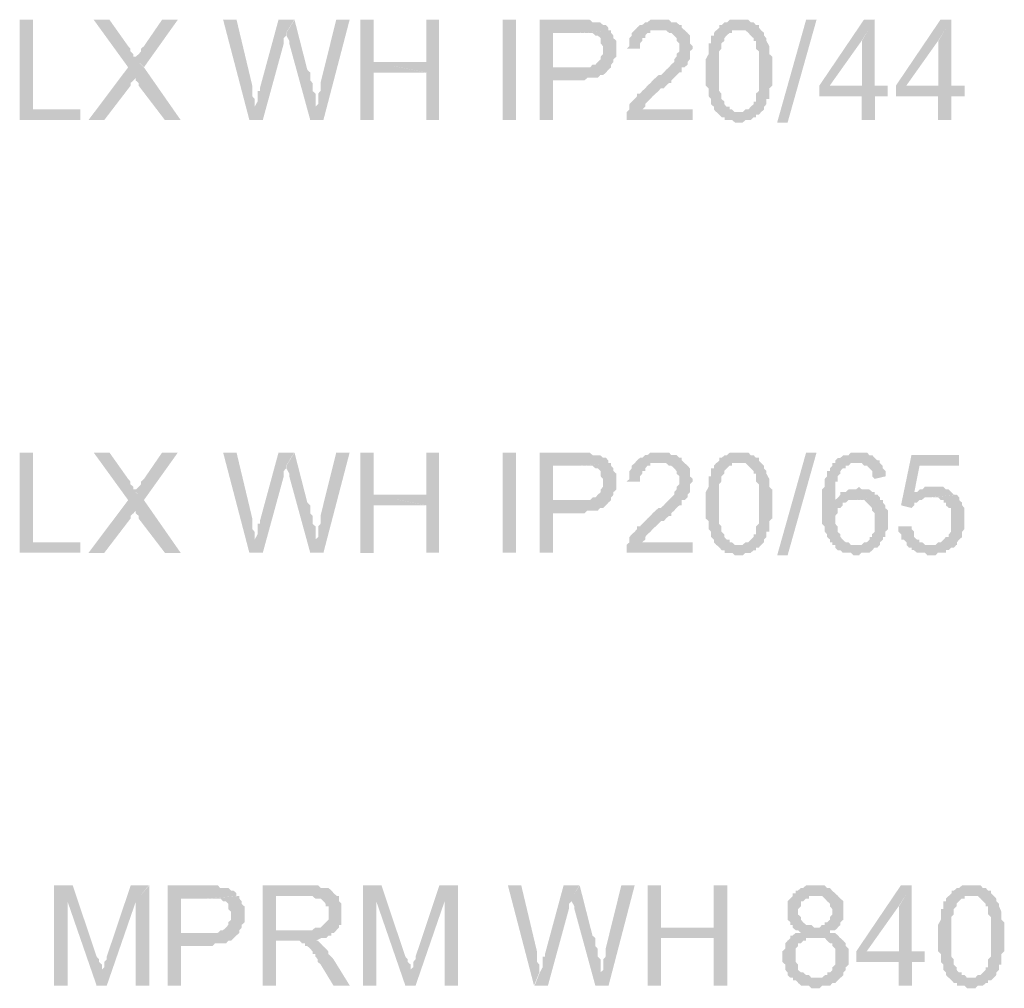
# Model space of a CAD drawing. Header units: millimetres. Extents: x -523 to 1404227, y -783705 to 1038705.
# Tile 185 of 256: x 404792 to 406372, y 243493 to 245047. Entities that reach past the tile are written whole.
import ezdxf

# ---------------------------------------------------------------- set-up
doc = ezdxf.new("R2010")
doc.units = ezdxf.units.MM
doc.linetypes.add('ACAD_ISO08W100', pattern=[36, 24, -3, 6, -3])
doc.layers.add('!!ELEKTRYKA', color=7, linetype='Continuous')

msp = doc.modelspace()

# ---------------------------------------------------------------- hatches: boundary and pattern name
at = {"layer": '!!ELEKTRYKA', "linetype": 'ACAD_ISO08W100'}
for points in [[(404813.83, 245046.83), (404792.27, 245046.83), (404792.27, 244885.97), (404889.76, 244885.97), (404889.76, 244902.94), (404813.83, 244902.94)], [(404936.24, 245046.86), (404910.95, 245046.86), (404966.22, 244970.62), (404978.4, 244953.76), (404978.4, 244949.45), (404983.08, 244945.23), (404983.08, 244941.02), (405025.23, 244885.94), (405050.52, 244885.94), (404991.51, 244970.62), (404978.4, 244983.36), (404978.4, 244987.57), (404974.65, 244987.57), (404974.65, 244991.79), (404969.96, 244996.09), (404969.96, 245000.31), (404966.22, 245004.53)], [(405045.99, 245046.88), (405020.71, 245046.88), (404991.69, 245004.56), (404987.01, 245000.26), (404987.01, 244996.04), (404983.26, 244991.83), (404978.58, 244987.62), (404978.58, 244983.41), (404991.69, 244970.67)], [(405140.17, 245046.79), (405118.66, 245046.79), (405160.75, 244885.99), (405169.17, 244907.13), (405169.17, 244911.34), (405169.17, 244915.55), (405169.17, 244919.85), (405165.43, 244924.06), (405165.43, 244928.27), (405165.43, 244932.48), (405165.43, 244936.78), (405165.43, 244940.99)], [(405232.76, 245046.89), (405207.51, 245046.89), (405177.59, 244936.82), (405177.59, 244936.82), (405177.59, 244932.52), (405173.84, 244932.52), (405173.84, 244928.31), (405173.84, 244919.8), (405173.84, 244915.6), (405169.17, 244907.18), (405160.75, 244885.95), (405182.26, 244885.95), (405215.93, 245008.74), (405215.93, 245008.74), (405215.93, 245012.95), (405215.93, 245017.25), (405219.67, 245021.45), (405219.67, 245025.66)], [(405233.18, 245046.82), (405220.1, 245025.7), (405220.1, 245025.7), (405220.1, 245021.4), (405220.1, 245021.4), (405224.77, 245012.98), (405224.77, 245008.78), (405258.42, 244885.95), (405266.84, 244907.17), (405266.84, 244911.37), (405266.84, 244915.58), (405266.84, 244919.88), (405266.84, 244924.09), (405266.84, 244928.29), (405262.16, 244932.5), (405262.16, 244936.8), (405262.16, 244941.01), (405262.16, 244945.21), (405258.42, 244949.51), (405258.42, 244953.72), (405258.42, 244962.13), (405253.75, 244966.43)], [(405321.6, 245046.84), (405300.1, 245046.84), (405274.87, 244945.26), (405274.87, 244936.75), (405274.87, 244932.55), (405271.13, 244928.34), (405271.13, 244924.14), (405271.13, 244919.84), (405271.13, 244915.63), (405271.13, 244911.43), (405266.46, 244907.13), (405258.05, 244886.01), (405279.54, 244886.01)], [(405360.27, 245046.86), (405338.79, 245046.86), (405338.79, 244885.92), (405360.27, 244885.92), (405360.27, 244962.14), (405444.33, 244962.14), (405360.27, 244979.04)], [(405465.02, 245046.85), (405444.47, 245046.85), (405444.47, 244979.14), (405359.49, 244979.14), (405444.47, 244962.24), (405444.47, 244886.03), (405465.02, 244886.03)], [(405686.2, 245046.87), (405626.54, 245046.87), (405626.54, 244885.96), (405647.98, 244885.96), (405647.98, 244949.44), (405689.93, 244949.44), (405694.59, 244949.44), (405698.32, 244949.44), (405702.98, 244953.73), (405706.71, 244953.73), (405711.38, 244953.73), (405715.1, 244953.73), (405719.77, 244953.73), (405723.5, 244957.93), (405728.16, 244957.93), (405732.82, 244962.12), (405732.82, 244962.12), (405736.55, 244966.41), (405736.55, 244966.41), (405647.98, 244970.61), (405647.98, 245025.71), (405689.93, 245025.71), (405741.21, 245029.9), (405736.55, 245029.9), (405736.55, 245034.1), (405732.82, 245038.39), (405728.16, 245038.39), (405723.5, 245042.58), (405719.77, 245042.58), (405715.1, 245042.58), (405711.38, 245042.58), (405711.38, 245042.58), (405706.71, 245046.87), (405702.98, 245046.87), (405698.32, 245046.87), (405694.59, 245046.87)], [(405820.88, 245046.89), (405817.16, 245046.89), (405812.5, 245046.89), (405804.12, 245046.89), (405799.46, 245042.6), (405795.73, 245042.6), (405795.73, 245042.6), (405791.08, 245038.41), (405787.35, 245038.41), (405782.69, 245034.22), (405782.69, 245034.22), (405778.97, 245029.94), (405774.31, 245025.75), (405774.31, 245021.46), (405770.58, 245017.27), (405770.58, 245012.99), (405770.58, 245008.79), (405770.58, 245004.51), (405765.93, 245000.32), (405787.35, 245000.32), (405787.35, 245004.51), (405787.35, 245008.79), (405791.08, 245012.99), (405791.08, 245017.27), (405795.73, 245017.27), (405795.73, 245021.46), (405799.46, 245025.75), (405804.12, 245025.75), (405804.12, 245029.94), (405807.84, 245029.94), (405817.16, 245029.94), (405820.88, 245029.94), (405859.07, 245029.94), (405854.41, 245034.22), (405854.41, 245034.22), (405854.41, 245038.41), (405850.69, 245038.41), (405846.03, 245042.6), (405842.3, 245042.6), (405837.65, 245042.6), (405833.92, 245046.89), (405829.26, 245046.89), (405825.54, 245046.89)], [(405948.3, 245046.85), (405943.65, 245046.85), (405939.93, 245046.85), (405935.27, 245046.85), (405931.55, 245046.85), (405926.9, 245042.57), (405923.18, 245042.57), (405918.52, 245038.38), (405918.52, 245038.38), (405914.8, 245038.38), (405914.8, 245034.1), (405910.15, 245029.91), (405943.65, 245029.91), (405948.3, 245029.91), (405952.02, 245029.91), (405956.68, 245029.91), (405961.33, 245025.63), (405961.33, 245025.63), (405965.05, 245021.44), (405969.7, 245017.16), (405969.7, 245017.16), (405969.7, 245012.97), (405973.43, 245012.97), (405973.43, 245008.79), (405973.43, 245004.51), (405973.43, 245000.32), (405978.08, 244996.04), (405978.08, 244991.85), (405978.08, 244987.57), (405978.08, 244983.38), (405978.08, 244979.1), (405978.08, 244970.63), (405978.08, 244966.45), (405978.08, 244962.17), (405978.08, 244957.98), (405978.08, 244953.7), (405978.08, 244945.23), (405978.08, 244941.04), (405978.08, 244936.76), (405978.08, 244932.57), (405973.43, 244928.29), (405973.43, 244924.11), (405973.43, 244919.83), (405973.43, 244915.64), (405969.7, 244915.64), (405969.7, 244911.36), (405969.7, 244911.36), (405965.05, 244907.17), (405961.33, 244902.89), (405956.68, 244902.89), (405952.02, 244898.7), (405948.3, 244898.7), (405948.3, 244898.7), (405910.15, 244898.7), (405914.8, 244894.42), (405918.52, 244890.23), (405923.18, 244890.23), (405923.18, 244885.95), (405926.9, 244885.95), (405931.55, 244885.95), (405935.27, 244885.95), (405939.93, 244881.77), (405948.3, 244881.77), (405948.3, 244881.77), (405952.02, 244881.77), (405956.68, 244885.95), (405961.33, 244885.95), (405965.05, 244885.95), (405969.7, 244890.23), (405973.43, 244890.23), (405973.43, 244894.42), (405978.08, 244894.42), (405978.08, 244894.42), (405981.8, 244898.7), (405986.45, 244902.89), (405986.45, 244907.17), (405990.18, 244911.36), (405990.18, 244915.64), (405990.18, 244919.83), (405994.83, 244919.83), (405994.83, 244924.11), (405994.83, 244928.29), (405994.83, 244932.57), (405994.83, 244936.76), (405999.48, 244941.04), (405999.48, 244945.23), (405999.48, 244949.51), (405999.48, 244953.7), (405999.48, 244957.98), (405999.48, 244966.45), (405999.48, 244966.45), (405999.48, 244974.91), (405999.48, 244979.1), (405999.48, 244983.38), (405999.48, 244987.57), (405994.83, 244991.85), (405994.83, 244996.04), (405994.83, 245000.32), (405994.83, 245004.51), (405994.83, 245004.51), (405990.18, 245012.97), (405990.18, 245017.16), (405990.18, 245017.16), (405986.45, 245021.44), (405986.45, 245025.63), (405981.8, 245029.91), (405978.08, 245034.1), (405978.08, 245038.38), (405973.43, 245038.38), (405969.7, 245042.57), (405969.7, 245042.57), (405965.05, 245042.57), (405961.33, 245046.85), (405956.68, 245046.85), (405952.02, 245046.85)], [(406164.31, 245046.83), (406146.64, 245046.83), (406075.07, 244941.05), (406075.07, 244924.13), (406142.93, 244924.13), (406142.93, 244886.02), (406164.31, 244886.02), (406164.31, 244924.13), (406184.76, 244924.13), (406184.76, 244941.05), (406164.31, 244941.05), (406091.8, 244941.05), (406142.93, 245012.99)], [(406163.89, 245046.82), (406143.44, 245012.99), (406143.44, 244940.96), (406092.32, 244940.96), (406163.89, 244940.96)], [(406287.06, 245046.84), (406269.42, 245046.84), (406197.9, 244941.05), (406197.9, 244924.05), (406265.7, 244924.05), (406265.7, 244885.97), (406287.06, 244885.97), (406287.06, 244924.05), (406308.42, 244924.05), (406308.42, 244941.05), (406287.06, 244941.05), (406214.62, 244941.05), (406265.7, 245013.03)], [(406286.66, 245046.82), (406266.23, 245012.93), (406266.23, 244940.95), (406215.15, 244940.95), (406286.66, 244940.95)], [(405741.14, 245029.89), (405689.88, 245025.6), (405689.88, 245025.6), (405699.2, 245025.6), (405702.93, 245025.6), (405707.59, 245025.6), (405707.59, 245025.6), (405711.32, 245025.6), (405715.98, 245021.41), (405719.7, 245021.41), (405724.37, 245017.21), (405724.37, 245017.21), (405724.37, 245012.92), (405724.37, 245008.73), (405728.09, 245004.44), (405728.09, 245000.25), (405728.09, 244996.05), (405728.09, 244991.76), (405724.37, 244987.57), (405724.37, 244983.28), (405719.7, 244979.09), (405719.7, 244979.09), (405715.98, 244974.8), (405711.32, 244974.8), (405707.59, 244970.6), (405702.93, 244970.6), (405699.2, 244970.6), (405694.54, 244970.6), (405689.88, 244970.6), (405647.93, 244970.6), (405736.48, 244966.41), (405741.14, 244970.6), (405741.14, 244974.8), (405744.87, 244979.09), (405744.87, 244983.28), (405749.53, 244987.57), (405749.53, 244991.76), (405749.53, 244996.05), (405749.53, 245000.25), (405749.53, 245000.25), (405749.53, 245004.44), (405749.53, 245008.73), (405749.53, 245012.92), (405744.87, 245017.21), (405744.87, 245021.41), (405741.14, 245025.6)], [(405859.07, 245029.94), (405820.88, 245029.94), (405820.88, 245029.94), (405825.54, 245029.94), (405829.26, 245029.94), (405833.92, 245025.75), (405837.65, 245025.75), (405842.3, 245021.46), (405842.3, 245021.46), (405846.03, 245017.27), (405846.03, 245017.27), (405846.03, 245012.99), (405850.69, 245008.79), (405850.69, 245004.51), (405850.69, 245000.32), (405850.69, 244996.13), (405846.03, 244991.84), (405846.03, 244987.65), (405842.3, 244983.37), (405842.3, 244979.17), (405837.65, 244974.89), (405837.65, 244974.89), (405833.92, 244970.7), (405833.92, 244970.7), (405829.26, 244966.41), (405825.54, 244962.22), (405820.88, 244957.94), (405817.16, 244957.94), (405812.5, 244953.75), (405807.84, 244949.55), (405804.12, 244945.27), (405799.46, 244941.08), (405795.73, 244936.79), (405795.73, 244936.79), (405791.08, 244932.6), (405787.35, 244928.32), (405782.69, 244928.32), (405782.69, 244924.13), (405778.97, 244919.84), (405778.97, 244919.84), (405774.31, 244915.65), (405770.58, 244911.37), (405770.58, 244907.17), (405770.58, 244902.98), (405765.93, 244898.7), (405765.93, 244898.7), (405765.93, 244894.51), (405765.93, 244890.22), (405765.93, 244886.03), (405872.11, 244886.03), (405872.11, 244902.98), (405791.08, 244902.98), (405791.08, 244902.98), (405795.73, 244907.17), (405795.73, 244911.37), (405799.46, 244915.65), (405799.46, 244915.65), (405804.12, 244919.84), (405804.12, 244919.84), (405807.84, 244924.13), (405812.5, 244928.32), (405817.16, 244932.6), (405820.88, 244936.79), (405825.54, 244936.79), (405829.26, 244941.08), (405833.92, 244945.27), (405837.65, 244945.27), (405837.65, 244949.55), (405842.3, 244953.75), (405846.03, 244957.94), (405846.03, 244957.94), (405850.69, 244962.22), (405854.41, 244962.22), (405854.41, 244966.41), (405854.41, 244970.7), (405859.07, 244970.7), (405863.73, 244974.89), (405863.73, 244979.17), (405867.45, 244983.37), (405867.45, 244983.37), (405867.45, 244987.65), (405867.45, 244991.84), (405867.45, 244996.13), (405872.11, 245000.32), (405872.11, 245004.51), (405867.45, 245008.79), (405867.45, 245012.99), (405867.45, 245017.27), (405867.45, 245021.46), (405863.73, 245025.75), (405863.73, 245025.75)], [(405909.65, 245029.91), (405905.93, 245025.72), (405905.93, 245021.44), (405901.27, 245021.44), (405901.27, 245017.25), (405901.27, 245008.79), (405897.55, 245008.79), (405897.55, 245004.6), (405897.55, 245000.32), (405897.55, 245000.32), (405897.55, 244996.13), (405897.55, 244991.85), (405892.9, 244983.38), (405892.9, 244979.19), (405892.9, 244974.91), (405892.9, 244970.72), (405892.9, 244966.44), (405892.9, 244962.25), (405892.9, 244957.97), (405892.9, 244949.5), (405892.9, 244945.32), (405892.9, 244941.03), (405897.55, 244936.85), (405897.55, 244932.56), (405897.55, 244928.38), (405897.55, 244924.1), (405901.27, 244919.91), (405901.27, 244915.63), (405901.27, 244911.44), (405905.93, 244907.16), (405905.93, 244907.16), (405905.93, 244902.97), (405909.65, 244898.69), (405909.65, 244898.69), (405947.81, 244898.69), (405944.08, 244898.69), (405939.43, 244898.69), (405934.78, 244902.97), (405931.05, 244902.97), (405931.05, 244907.16), (405926.4, 244907.16), (405922.68, 244911.44), (405922.68, 244911.44), (405922.68, 244915.63), (405918.02, 244919.91), (405918.02, 244919.91), (405918.02, 244924.1), (405918.02, 244928.38), (405914.3, 244932.56), (405914.3, 244936.85), (405914.3, 244941.03), (405914.3, 244945.32), (405914.3, 244953.78), (405914.3, 244957.97), (405914.3, 244966.44), (405914.3, 244966.44), (405914.3, 244974.91), (405914.3, 244979.19), (405914.3, 244983.38), (405914.3, 244991.85), (405914.3, 244996.13), (405918.02, 245000.32), (405918.02, 245004.6), (405918.02, 245008.79), (405918.02, 245008.79), (405922.68, 245012.97), (405922.68, 245017.25), (405922.68, 245017.25), (405926.4, 245021.44), (405931.05, 245025.72), (405934.78, 245025.72), (405934.78, 245029.91), (405939.43, 245029.91), (405944.08, 245029.91)], [(404966.37, 244970.64), (404902.67, 244885.96), (404927.97, 244885.96), (404970.12, 244940.95), (404970.12, 244940.95), (404970.12, 244945.26), (404974.8, 244949.47), (404978.55, 244953.69)], [(404813.83, 244352.58), (404792.27, 244352.58), (404792.27, 244191.72), (404889.76, 244191.72), (404889.76, 244208.69), (404813.83, 244208.69)], [(404936.24, 244352.59), (404910.95, 244352.59), (404966.22, 244276.35), (404978.4, 244259.39), (404978.4, 244255.18), (404983.08, 244250.96), (404983.08, 244246.75), (405025.23, 244191.67), (405050.52, 244191.67), (404991.51, 244276.35), (404978.4, 244289.09), (404978.4, 244293.3), (404974.65, 244293.3), (404974.65, 244297.52), (404969.96, 244301.73), (404969.96, 244306.04), (404966.22, 244310.26)], [(405045.99, 244352.55), (405020.71, 244352.55), (404991.69, 244310.23), (404987.01, 244306.02), (404987.01, 244301.8), (404983.26, 244297.59), (404978.58, 244293.28), (404978.58, 244289.07), (404991.69, 244276.43)], [(405140.17, 244352.53), (405118.66, 244352.53), (405160.75, 244191.64), (405169.17, 244212.87), (405169.17, 244217.08), (405169.17, 244221.29), (405169.17, 244225.5), (405165.43, 244229.8), (405165.43, 244234.01), (405165.43, 244238.22), (405165.43, 244242.43), (405165.43, 244246.73)], [(405232.76, 244352.54), (405207.51, 244352.54), (405177.59, 244242.47), (405177.59, 244242.47), (405177.59, 244238.27), (405173.84, 244238.27), (405173.84, 244234.06), (405173.84, 244225.55), (405173.84, 244221.34), (405169.17, 244212.83), (405160.75, 244191.7), (405182.26, 244191.7), (405215.93, 244314.48), (405215.93, 244314.48), (405215.93, 244318.69), (405215.93, 244322.9), (405219.67, 244327.2), (405219.67, 244331.41)], [(405233.18, 244352.56), (405220.1, 244331.43), (405220.1, 244331.43), (405220.1, 244327.13), (405220.1, 244327.13), (405224.77, 244318.72), (405224.77, 244314.42), (405258.42, 244191.68), (405266.84, 244212.9), (405266.84, 244217.11), (405266.84, 244221.31), (405266.84, 244225.52), (405266.84, 244229.82), (405266.84, 244234.03), (405262.16, 244238.23), (405262.16, 244242.53), (405262.16, 244246.74), (405262.16, 244250.95), (405258.42, 244255.15), (405258.42, 244259.45), (405258.42, 244267.87), (405253.75, 244272.17)], [(405321.6, 244352.56), (405300.1, 244352.56), (405274.87, 244250.98), (405274.87, 244242.47), (405274.87, 244238.27), (405271.13, 244234.06), (405271.13, 244229.76), (405271.13, 244225.56), (405271.13, 244221.35), (405271.13, 244217.15), (405266.46, 244212.85), (405258.05, 244191.73), (405279.54, 244191.73)], [(405360.27, 244352.57), (405338.79, 244352.57), (405338.79, 244191.63), (405360.27, 244191.63), (405360.27, 244267.85), (405444.33, 244267.85), (405360.27, 244284.76)], [(405465.02, 244352.57), (405444.47, 244352.57), (405444.47, 244284.86), (405359.49, 244284.86), (405444.47, 244267.96), (405444.47, 244191.75), (405465.02, 244191.75)], [(405686.2, 244352.59), (405626.54, 244352.59), (405626.54, 244191.68), (405647.98, 244191.68), (405647.98, 244255.17), (405689.93, 244255.17), (405694.59, 244255.17), (405698.32, 244255.17), (405702.98, 244259.46), (405706.71, 244259.46), (405711.38, 244259.46), (405715.1, 244259.46), (405719.77, 244259.46), (405723.5, 244263.65), (405728.16, 244263.65), (405732.82, 244267.85), (405732.82, 244267.85), (405736.55, 244272.13), (405736.55, 244272.13), (405647.98, 244276.33), (405647.98, 244331.43), (405689.93, 244331.43), (405741.21, 244335.62), (405736.55, 244335.62), (405736.55, 244339.82), (405732.82, 244344.11), (405728.16, 244344.11), (405723.5, 244348.3), (405719.77, 244348.3), (405715.1, 244348.3), (405711.38, 244348.3), (405711.38, 244348.3), (405706.71, 244352.59), (405702.98, 244352.59), (405698.32, 244352.59), (405694.59, 244352.59)], [(405820.88, 244352.6), (405817.16, 244352.6), (405812.5, 244352.6), (405804.12, 244352.6), (405799.46, 244348.4), (405795.73, 244348.4), (405795.73, 244348.4), (405791.08, 244344.12), (405787.35, 244344.12), (405782.69, 244339.93), (405782.69, 244339.93), (405778.97, 244335.64), (405774.31, 244331.45), (405774.31, 244327.17), (405770.58, 244322.98), (405770.58, 244318.69), (405770.58, 244314.5), (405770.58, 244310.22), (405765.93, 244306.02), (405787.35, 244306.02), (405787.35, 244310.22), (405787.35, 244314.5), (405791.08, 244318.69), (405791.08, 244322.98), (405795.73, 244322.98), (405795.73, 244327.17), (405799.46, 244331.45), (405804.12, 244331.45), (405804.12, 244335.64), (405807.84, 244335.64), (405817.16, 244335.64), (405820.88, 244335.64), (405859.07, 244335.64), (405854.41, 244339.93), (405854.41, 244339.93), (405854.41, 244344.12), (405850.69, 244344.12), (405846.03, 244348.4), (405842.3, 244348.4), (405837.65, 244348.4), (405833.92, 244352.6), (405829.26, 244352.6), (405825.54, 244352.6)], [(405948.3, 244352.56), (405943.65, 244352.56), (405939.93, 244352.56), (405935.27, 244352.56), (405931.55, 244352.56), (405926.9, 244348.28), (405923.18, 244348.28), (405918.52, 244344.09), (405918.52, 244344.09), (405914.8, 244344.09), (405914.8, 244339.81), (405910.15, 244335.63), (405943.65, 244335.63), (405948.3, 244335.63), (405952.02, 244335.63), (405956.68, 244335.63), (405961.33, 244331.34), (405961.33, 244331.34), (405965.05, 244327.16), (405969.7, 244322.97), (405969.7, 244322.97), (405969.7, 244318.69), (405973.43, 244318.69), (405973.43, 244314.5), (405973.43, 244310.22), (405973.43, 244306.03), (405978.08, 244301.75), (405978.08, 244297.57), (405978.08, 244293.29), (405978.08, 244289.1), (405978.08, 244284.82), (405978.08, 244276.35), (405978.08, 244272.16), (405978.08, 244267.88), (405978.08, 244263.69), (405978.08, 244259.41), (405978.08, 244250.94), (405978.08, 244246.76), (405978.08, 244242.48), (405978.08, 244238.29), (405973.43, 244234.01), (405973.43, 244229.82), (405973.43, 244225.54), (405973.43, 244221.35), (405969.7, 244221.35), (405969.7, 244217.07), (405969.7, 244217.07), (405965.05, 244212.89), (405961.33, 244208.6), (405956.68, 244208.6), (405952.02, 244204.42), (405948.3, 244204.42), (405948.3, 244204.42), (405910.15, 244204.42), (405914.8, 244200.14), (405918.52, 244195.95), (405923.18, 244195.95), (405923.18, 244191.67), (405926.9, 244191.67), (405931.55, 244191.67), (405935.27, 244191.67), (405939.93, 244187.48), (405948.3, 244187.48), (405948.3, 244187.48), (405952.02, 244187.48), (405956.68, 244191.67), (405961.33, 244191.67), (405965.05, 244191.67), (405969.7, 244195.95), (405973.43, 244195.95), (405973.43, 244200.14), (405978.08, 244200.14), (405978.08, 244200.14), (405981.8, 244204.42), (405986.45, 244208.6), (405986.45, 244212.89), (405990.18, 244217.07), (405990.18, 244221.35), (405990.18, 244225.54), (405994.83, 244225.54), (405994.83, 244229.82), (405994.83, 244234.01), (405994.83, 244238.29), (405994.83, 244242.48), (405999.48, 244246.76), (405999.48, 244250.94), (405999.48, 244255.23), (405999.48, 244259.41), (405999.48, 244263.69), (405999.48, 244272.16), (405999.48, 244272.16), (405999.48, 244280.63), (405999.48, 244284.82), (405999.48, 244289.1), (405999.48, 244293.29), (405994.83, 244297.57), (405994.83, 244301.75), (405994.83, 244306.03), (405994.83, 244310.22), (405994.83, 244310.22), (405990.18, 244318.69), (405990.18, 244322.97), (405990.18, 244322.97), (405986.45, 244327.16), (405986.45, 244331.34), (405981.8, 244335.63), (405978.08, 244339.81), (405978.08, 244344.09), (405973.43, 244344.09), (405969.7, 244348.28), (405969.7, 244348.28), (405965.05, 244348.28), (405961.33, 244352.56), (405956.68, 244352.56), (405952.02, 244352.56)], [(406138.71, 244352.52), (406134.06, 244352.52), (406130.34, 244352.52), (406125.7, 244352.52), (406121.98, 244348.34), (406117.33, 244348.34), (406113.61, 244348.34), (406108.97, 244344.06), (406105.25, 244344.06), (406100.6, 244339.88), (406100.6, 244335.61), (406134.06, 244335.61), (406134.06, 244335.61), (406138.71, 244335.61), (406143.35, 244335.61), (406147.07, 244331.42), (406151.72, 244331.42), (406155.44, 244327.15), (406155.44, 244327.15), (406160.08, 244322.97), (406160.08, 244318.69), (406160.08, 244314.42), (406163.8, 244310.23), (406181.46, 244314.42), (406181.46, 244314.42), (406181.46, 244318.69), (406181.46, 244322.97), (406176.81, 244327.15), (406176.81, 244331.42), (406172.16, 244335.61), (406172.16, 244339.88), (406168.45, 244339.88), (406163.8, 244344.06), (406163.8, 244344.06), (406160.08, 244348.34), (406155.44, 244348.34), (406151.72, 244352.52), (406147.07, 244352.52), (406143.35, 244352.52)], [(406299.05, 244348.38), (406222.9, 244348.38), (406206.18, 244267.95), (406222.9, 244263.67), (406227.54, 244267.95), (406227.54, 244272.13), (406231.26, 244272.13), (406235.9, 244276.4), (406235.9, 244276.4), (406239.61, 244276.4), (406244.26, 244280.67), (406248.9, 244280.67), (406252.62, 244280.67), (406295.34, 244284.85), (406290.69, 244284.85), (406227.54, 244289.12), (406235.9, 244331.47), (406299.05, 244331.47)], [(405741.14, 244335.61), (405689.88, 244331.33), (405689.88, 244331.33), (405699.2, 244331.33), (405702.93, 244331.33), (405707.59, 244331.33), (405707.59, 244331.33), (405711.32, 244331.33), (405715.98, 244327.13), (405719.7, 244327.13), (405724.37, 244322.84), (405724.37, 244322.84), (405724.37, 244318.65), (405724.37, 244314.45), (405728.09, 244310.17), (405728.09, 244305.97), (405728.09, 244301.68), (405728.09, 244297.49), (405724.37, 244293.29), (405724.37, 244289.01), (405719.7, 244284.81), (405719.7, 244284.81), (405715.98, 244280.52), (405711.32, 244280.52), (405707.59, 244276.33), (405702.93, 244276.33), (405699.2, 244276.33), (405694.54, 244276.33), (405689.88, 244276.33), (405647.93, 244276.33), (405736.48, 244272.04), (405741.14, 244276.33), (405741.14, 244280.52), (405744.87, 244284.81), (405744.87, 244289.01), (405749.53, 244293.29), (405749.53, 244297.49), (405749.53, 244301.68), (405749.53, 244305.97), (405749.53, 244305.97), (405749.53, 244310.17), (405749.53, 244314.45), (405749.53, 244318.65), (405744.87, 244322.84), (405744.87, 244327.13), (405741.14, 244331.33)], [(405859.07, 244335.64), (405820.88, 244335.64), (405820.88, 244335.64), (405825.54, 244335.64), (405829.26, 244335.64), (405833.92, 244331.45), (405837.65, 244331.45), (405842.3, 244327.17), (405842.3, 244327.17), (405846.03, 244322.98), (405846.03, 244322.98), (405846.03, 244318.69), (405850.69, 244314.5), (405850.69, 244310.22), (405850.69, 244306.02), (405850.69, 244301.83), (405846.03, 244297.55), (405846.03, 244293.36), (405842.3, 244289.07), (405842.3, 244284.88), (405837.65, 244280.6), (405837.65, 244280.6), (405833.92, 244276.4), (405833.92, 244276.4), (405829.26, 244272.12), (405825.54, 244267.93), (405820.88, 244263.74), (405817.16, 244263.74), (405812.5, 244259.45), (405807.84, 244255.26), (405804.12, 244250.98), (405799.46, 244246.78), (405795.73, 244242.5), (405795.73, 244242.5), (405791.08, 244238.31), (405787.35, 244234.02), (405782.69, 244234.02), (405782.69, 244229.83), (405778.97, 244225.55), (405778.97, 244225.55), (405774.31, 244221.36), (405770.58, 244217.16), (405770.58, 244212.88), (405770.58, 244208.69), (405765.93, 244204.4), (405765.93, 244204.4), (405765.93, 244200.21), (405765.93, 244195.93), (405765.93, 244191.74), (405872.11, 244191.74), (405872.11, 244208.69), (405791.08, 244208.69), (405791.08, 244208.69), (405795.73, 244212.88), (405795.73, 244217.16), (405799.46, 244221.36), (405799.46, 244221.36), (405804.12, 244225.55), (405804.12, 244225.55), (405807.84, 244229.83), (405812.5, 244234.02), (405817.16, 244238.31), (405820.88, 244242.5), (405825.54, 244242.5), (405829.26, 244246.78), (405833.92, 244250.98), (405837.65, 244250.98), (405837.65, 244255.26), (405842.3, 244259.45), (405846.03, 244263.74), (405846.03, 244263.74), (405850.69, 244267.93), (405854.41, 244267.93), (405854.41, 244272.12), (405854.41, 244276.4), (405859.07, 244276.4), (405863.73, 244280.6), (405863.73, 244284.88), (405867.45, 244289.07), (405867.45, 244289.07), (405867.45, 244293.36), (405867.45, 244297.55), (405867.45, 244301.83), (405872.11, 244306.02), (405872.11, 244310.22), (405867.45, 244314.5), (405867.45, 244318.69), (405867.45, 244322.98), (405867.45, 244327.17), (405863.73, 244331.45), (405863.73, 244331.45)], [(405909.65, 244335.64), (405905.93, 244331.45), (405905.93, 244327.17), (405901.27, 244327.17), (405901.27, 244322.98), (405901.27, 244314.51), (405897.55, 244314.51), (405897.55, 244310.23), (405897.55, 244306.05), (405897.55, 244306.05), (405897.55, 244301.76), (405897.55, 244297.58), (405892.9, 244289.11), (405892.9, 244284.83), (405892.9, 244280.64), (405892.9, 244276.36), (405892.9, 244272.17), (405892.9, 244267.89), (405892.9, 244263.7), (405892.9, 244255.23), (405892.9, 244251.04), (405892.9, 244246.76), (405897.55, 244242.57), (405897.55, 244238.29), (405897.55, 244234.11), (405897.55, 244229.82), (405901.27, 244225.64), (405901.27, 244221.36), (405901.27, 244217.17), (405905.93, 244212.89), (405905.93, 244212.89), (405905.93, 244208.7), (405909.65, 244204.42), (405909.65, 244204.42), (405947.81, 244204.42), (405944.08, 244204.42), (405939.43, 244204.42), (405934.78, 244208.7), (405931.05, 244208.7), (405931.05, 244212.89), (405926.4, 244212.89), (405922.68, 244217.17), (405922.68, 244217.17), (405922.68, 244221.36), (405918.02, 244225.64), (405918.02, 244225.64), (405918.02, 244229.82), (405918.02, 244234.11), (405914.3, 244238.29), (405914.3, 244242.57), (405914.3, 244246.76), (405914.3, 244251.04), (405914.3, 244259.42), (405914.3, 244263.7), (405914.3, 244272.17), (405914.3, 244272.17), (405914.3, 244280.64), (405914.3, 244284.83), (405914.3, 244289.11), (405914.3, 244297.58), (405914.3, 244301.76), (405918.02, 244306.05), (405918.02, 244310.23), (405918.02, 244314.51), (405918.02, 244314.51), (405922.68, 244318.7), (405922.68, 244322.98), (405922.68, 244322.98), (405926.4, 244327.17), (405931.05, 244331.45), (405934.78, 244331.45), (405934.78, 244335.64), (405939.43, 244335.64), (405944.08, 244335.64)], [(406100.59, 244335.63), (406095.94, 244335.63), (406095.94, 244335.63), (406095.94, 244331.45), (406092.22, 244327.17), (406092.22, 244322.99), (406087.58, 244322.99), (406087.58, 244318.72), (406087.58, 244314.53), (406083.86, 244310.26), (406083.86, 244305.98), (406083.86, 244301.8), (406083.86, 244297.52), (406079.21, 244293.34), (406079.21, 244289.06), (406079.21, 244284.88), (406079.21, 244276.42), (406079.21, 244272.15), (406079.21, 244267.96), (406079.21, 244263.69), (406079.21, 244259.51), (406079.21, 244255.23), (406079.21, 244250.95), (406079.21, 244242.5), (406079.21, 244238.31), (406083.86, 244234.04), (406083.86, 244229.85), (406083.86, 244225.58), (406087.58, 244221.4), (406087.58, 244217.12), (406087.58, 244217.12), (406092.22, 244212.94), (406092.22, 244208.66), (406095.94, 244208.66), (406095.94, 244204.39), (406100.59, 244204.39), (406100.59, 244200.2), (406104.31, 244195.93), (406108.95, 244195.93), (406112.67, 244191.74), (406117.32, 244191.74), (406121.97, 244191.74), (406125.69, 244191.74), (406130.33, 244187.47), (406134.05, 244187.47), (406134.05, 244187.47), (406138.7, 244187.47), (406142.42, 244191.74), (406147.06, 244191.74), (406150.78, 244191.74), (406155.43, 244191.74), (406160.08, 244195.93), (406160.08, 244195.93), (406163.8, 244200.2), (406168.44, 244200.2), (406172.16, 244204.39), (406134.05, 244204.39), (406130.33, 244204.39), (406125.69, 244204.39), (406121.97, 244208.66), (406117.32, 244208.66), (406117.32, 244208.66), (406112.67, 244212.94), (406108.95, 244217.12), (406108.95, 244221.4), (406104.31, 244225.58), (406104.31, 244225.58), (406104.31, 244229.85), (406104.31, 244234.04), (406100.59, 244238.31), (406100.59, 244242.5), (406100.59, 244246.77), (406100.59, 244250.95), (406104.31, 244255.23), (406104.31, 244259.51), (406104.31, 244263.69), (406108.95, 244263.69), (406112.67, 244267.96), (406112.67, 244272.15), (406117.32, 244272.15), (406100.59, 244272.15), (406100.59, 244276.42), (406100.59, 244280.61), (406100.59, 244289.06), (406100.59, 244293.34), (406100.59, 244297.52), (406100.59, 244301.8), (406100.59, 244305.98), (406104.31, 244305.98), (406104.31, 244310.26), (406104.31, 244314.53), (406108.95, 244318.72), (406108.95, 244322.99), (406112.67, 244327.17), (406117.32, 244327.17), (406117.32, 244331.45), (406121.97, 244331.45), (406125.69, 244335.63), (406130.33, 244335.63), (406134.05, 244335.63)], [(406138.71, 244297.5), (406138.71, 244297.5), (406134.06, 244293.32), (406130.34, 244293.32), (406125.7, 244293.32), (406121.98, 244293.32), (406117.33, 244289.04), (406113.61, 244289.04), (406108.97, 244289.04), (406108.97, 244284.86), (406105.25, 244280.59), (406100.6, 244276.41), (406100.6, 244272.13), (406117.33, 244272.13), (406121.98, 244276.41), (406125.7, 244276.41), (406130.34, 244276.41), (406134.06, 244276.41), (406172.16, 244280.59), (406168.45, 244284.86), (406163.8, 244284.86), (406163.8, 244289.04), (406160.08, 244289.04), (406155.44, 244293.32), (406151.72, 244293.32), (406147.07, 244293.32), (406143.35, 244293.32)], [(406257.29, 244297.55), (406257.29, 244297.55), (406252.64, 244297.55), (406248.93, 244297.55), (406244.29, 244297.55), (406240.57, 244293.28), (406235.93, 244293.28), (406232.21, 244289.1), (406227.57, 244289.1), (406290.72, 244284.83), (406287, 244289.1), (406282.36, 244293.28), (406282.36, 244293.28), (406278.64, 244293.28), (406274, 244297.55), (406270.29, 244297.55), (406265.64, 244297.55)], [(404966.37, 244276.34), (404902.67, 244191.66), (404927.97, 244191.66), (404970.12, 244246.74), (404970.12, 244246.74), (404970.12, 244250.95), (404974.8, 244255.17), (404978.55, 244259.38)], [(406172.51, 244280.65), (406134.41, 244276.38), (406139.06, 244276.38), (406142.78, 244276.38), (406147.42, 244276.38), (406151.14, 244272.1), (406151.14, 244272.1), (406155.79, 244267.92), (406155.79, 244267.92), (406159.5, 244263.65), (406159.5, 244259.46), (406164.15, 244255.19), (406164.15, 244251.01), (406164.15, 244246.73), (406164.15, 244242.46), (406164.15, 244238.28), (406164.15, 244234), (406164.15, 244229.82), (406164.15, 244225.55), (406159.5, 244221.37), (406159.5, 244217.09), (406155.79, 244217.09), (406155.79, 244212.91), (406151.14, 244208.64), (406147.42, 244208.64), (406142.78, 244204.36), (406139.06, 244204.36), (406134.41, 244204.36), (406172.51, 244204.36), (406172.51, 244208.64), (406177.16, 244212.91), (406177.16, 244217.09), (406180.87, 244217.09), (406180.87, 244221.37), (406180.87, 244225.55), (406185.52, 244229.82), (406185.52, 244234), (406185.52, 244238.28), (406185.52, 244242.46), (406185.52, 244246.73), (406185.52, 244251.01), (406185.52, 244255.19), (406185.52, 244259.46), (406180.87, 244263.65), (406180.87, 244267.92), (406177.16, 244272.1), (406177.16, 244276.38), (406172.51, 244276.38)], [(406295.81, 244284.8), (406253.1, 244280.62), (406257.75, 244280.62), (406261.46, 244280.62), (406266.1, 244280.62), (406269.82, 244276.35), (406274.46, 244276.35), (406274.46, 244272.08), (406278.17, 244272.08), (406278.17, 244267.9), (406282.81, 244263.63), (406286.53, 244263.63), (406286.53, 244259.45), (406286.53, 244255.18), (406286.53, 244250.91), (406286.53, 244242.46), (406286.53, 244242.46), (406286.53, 244238.28), (406286.53, 244234.01), (406286.53, 244229.74), (406286.53, 244225.56), (406282.81, 244221.29), (406282.81, 244217.11), (406278.17, 244217.11), (406278.17, 244217.11), (406274.46, 244212.84), (406269.82, 244208.57), (406266.1, 244208.57), (406261.46, 244204.39), (406257.75, 244204.39), (406253.1, 244204.39), (406295.81, 244204.39), (406295.81, 244208.57), (406295.81, 244208.57), (406299.53, 244212.84), (406304.17, 244217.11), (406304.17, 244221.29), (406304.17, 244225.56), (406307.88, 244229.74), (406307.88, 244234.01), (406307.88, 244238.28), (406307.88, 244242.46), (406307.88, 244246.73), (406307.88, 244246.73), (406307.88, 244250.91), (406307.88, 244255.18), (406307.88, 244259.45), (406307.88, 244263.63), (406304.17, 244267.9), (406304.17, 244272.08), (406299.53, 244276.35), (406299.53, 244280.62)], [(406223.4, 244234.05), (406202.04, 244234.05), (406202.04, 244229.78), (406202.04, 244225.6), (406206.68, 244221.33), (406206.68, 244217.15), (406206.68, 244212.88), (406210.4, 244212.88), (406215.04, 244208.7), (406215.04, 244204.42), (406218.76, 244200.15), (406223.4, 244200.15), (406223.4, 244195.97), (406227.12, 244195.97), (406231.76, 244191.7), (406235.47, 244191.7), (406240.12, 244191.7), (406244.76, 244191.7), (406248.48, 244187.52), (406253.12, 244187.52), (406253.12, 244187.52), (406261.48, 244187.52), (406265.2, 244191.7), (406269.84, 244191.7), (406273.55, 244191.7), (406278.2, 244191.7), (406278.2, 244195.97), (406282.84, 244195.97), (406286.56, 244200.15), (406291.2, 244200.15), (406294.92, 244204.42), (406253.12, 244204.42), (406253.12, 244204.42), (406248.48, 244204.42), (406244.76, 244204.42), (406240.12, 244208.7), (406235.47, 244208.7), (406235.47, 244212.88), (406231.76, 244212.88), (406227.12, 244217.15), (406227.12, 244221.33), (406227.12, 244225.6), (406223.4, 244229.78)], [(404877.46, 243658.27), (404847.47, 243658.27), (404847.47, 243497.37), (404869.02, 243497.37), (404869.02, 243632.87)], [(404877.29, 243658.29), (404868.86, 243632.9), (404915.71, 243497.41), (404924.14, 243518.59), (404924.14, 243522.81), (404924.14, 243527.02), (404924.14, 243531.24), (404919.46, 243535.45), (404919.46, 243539.76), (404915.71, 243543.98)], [(404999.39, 243658.25), (404970.36, 243658.25), (404931.95, 243543.98), (404931.95, 243543.98), (404931.95, 243539.77), (404928.21, 243535.55), (404928.21, 243531.34), (404928.21, 243527.03), (404923.52, 243522.81), (404923.52, 243518.6), (404915.09, 243497.43), (404931.95, 243497.43), (404978.79, 243632.87)], [(405088.61, 243658.29), (405029.64, 243658.29), (405029.64, 243497.4), (405051.17, 243497.4), (405051.17, 243560.85), (405093.29, 243560.85), (405097.03, 243560.85), (405101.71, 243560.85), (405105.45, 243565.16), (405110.13, 243565.16), (405113.88, 243565.16), (405118.56, 243565.16), (405123.24, 243565.16), (405126.98, 243569.37), (405131.66, 243569.37), (405135.41, 243573.58), (405135.41, 243573.58), (405140.09, 243577.8), (405140.09, 243577.8), (405051.17, 243582.1), (405051.17, 243637.13), (405093.29, 243637.13), (405143.83, 243641.35), (405140.09, 243641.35), (405140.09, 243645.56), (405135.41, 243649.77), (405131.66, 243649.77), (405126.98, 243654.08), (405123.24, 243654.08), (405118.56, 243654.08), (405113.88, 243654.08), (405113.88, 243654.08), (405110.13, 243658.29), (405105.45, 243658.29), (405101.71, 243658.29), (405097.03, 243658.29)], [(405254.14, 243658.3), (405182.14, 243658.3), (405182.14, 243497.38), (405203.65, 243497.38), (405203.65, 243569.38), (405228.89, 243569.38), (405267.23, 243569.38), (405267.23, 243569.38), (405275.65, 243573.58), (405279.39, 243573.58), (405284.06, 243573.58), (405287.8, 243577.79), (405292.48, 243577.79), (405292.48, 243582.09), (405296.22, 243582.09), (405300.89, 243586.3), (405300.89, 243586.3), (405203.65, 243586.3), (405203.65, 243641.28), (405254.14, 243641.28), (405300.89, 243641.28), (405296.22, 243645.58), (405292.48, 243649.79), (405292.48, 243649.79), (405287.8, 243654), (405284.06, 243654), (405284.06, 243654), (405279.39, 243654), (405275.65, 243654), (405270.97, 243658.3), (405262.56, 243658.3), (405258.82, 243658.3)], [(405372.81, 243658.3), (405342.93, 243658.3), (405342.93, 243497.37), (405364.41, 243497.37), (405364.41, 243632.9)], [(405372.72, 243658.21), (405364.32, 243632.81), (405411.01, 243497.4), (405419.42, 243518.5), (405419.42, 243522.8), (405419.42, 243527), (405419.42, 243531.2), (405414.75, 243535.5), (405414.75, 243539.7), (405411.01, 243543.9)], [(405495.51, 243658.23), (405465.63, 243658.23), (405427.36, 243543.96), (405427.36, 243543.96), (405427.36, 243539.76), (405423.62, 243535.46), (405423.62, 243531.26), (405423.62, 243527.06), (405418.95, 243522.77), (405418.95, 243518.57), (405410.55, 243497.37), (405427.36, 243497.37), (405474.04, 243632.84)], [(405596.92, 243658.29), (405575.47, 243658.29), (405617.44, 243497.42), (405625.83, 243518.59), (405625.83, 243522.88), (405625.83, 243527.07), (405625.83, 243531.27), (405622.1, 243535.56), (405622.1, 243539.76), (405622.1, 243544.05), (405622.1, 243548.24), (405622.1, 243552.44)], [(405690.05, 243658.28), (405664.87, 243658.28), (405635.04, 243548.17), (405635.04, 243548.17), (405635.04, 243543.97), (405631.31, 243543.97), (405631.31, 243539.68), (405631.31, 243531.2), (405631.31, 243527.01), (405626.65, 243518.52), (405618.26, 243497.36), (405639.7, 243497.36), (405673.26, 243620.15), (405673.26, 243620.15), (405673.26, 243624.34), (405673.26, 243628.63), (405677.93, 243632.83), (405677.93, 243637.11)], [(405690.65, 243658.24), (405677.6, 243637.08), (405677.6, 243637.08), (405677.6, 243632.8), (405677.6, 243632.8), (405682.26, 243624.41), (405682.26, 243620.12), (405715.81, 243497.38), (405724.2, 243518.53), (405724.2, 243522.73), (405724.2, 243527.02), (405724.2, 243531.21), (405724.2, 243535.5), (405724.2, 243539.69), (405719.54, 243543.98), (405719.54, 243548.17), (405719.54, 243552.37), (405719.54, 243556.65), (405715.81, 243560.85), (405715.81, 243565.13), (405715.81, 243573.52), (405711.15, 243577.81)], [(405778.91, 243658.29), (405757.48, 243658.29), (405732.32, 243556.64), (405732.32, 243548.16), (405732.32, 243543.97), (405728.6, 243539.68), (405728.6, 243535.49), (405728.6, 243531.2), (405728.6, 243527.01), (405728.6, 243522.82), (405723.94, 243518.53), (405715.55, 243497.38), (405736.98, 243497.38)], [(405821.16, 243658.34), (405799.74, 243658.34), (405799.74, 243497.42), (405821.16, 243497.42), (405821.16, 243573.69), (405905.9, 243573.69), (405821.16, 243590.54)], [(405927.28, 243658.32), (405905.86, 243658.32), (405905.86, 243590.54), (405821.13, 243590.54), (405905.86, 243573.59), (405905.86, 243497.43), (405927.28, 243497.43)], [(406070.59, 243658.27), (406066.87, 243658.27), (406062.22, 243658.27), (406058.5, 243658.27), (406053.85, 243658.27), (406049.2, 243654.09), (406045.48, 243654.09), (406040.83, 243649.81), (406037.11, 243649.81), (406037.11, 243645.62), (406032.46, 243645.62), (406032.46, 243641.35), (406028.74, 243637.16), (406024.09, 243632.88), (406024.09, 243628.7), (406024.09, 243624.42), (406024.09, 243620.24), (406024.09, 243615.96), (406024.09, 243611.77), (406024.09, 243607.5), (406024.09, 243603.31), (406028.74, 243599.04), (406028.74, 243599.04), (406028.74, 243594.85), (406032.46, 243594.85), (406032.46, 243590.57), (406037.11, 243586.3), (406040.83, 243586.3), (406045.48, 243582.11), (406045.48, 243582.11), (406040.83, 243582.11), (406037.11, 243582.11), (406032.46, 243577.83), (406028.74, 243577.83), (406028.74, 243573.65), (406024.09, 243569.37), (406024.09, 243569.37), (406020.38, 243565.19), (406020.38, 243560.91), (406020.38, 243556.72), (406015.73, 243552.45), (406015.73, 243548.26), (406015.73, 243543.98), (406015.73, 243539.8), (406015.73, 243535.52), (406020.38, 243531.34), (406020.38, 243527.06), (406020.38, 243522.88), (406024.09, 243518.6), (406024.09, 243514.41), (406028.74, 243510.14), (406032.46, 243510.14), (406070.59, 243510.14), (406066.87, 243510.14), (406062.22, 243510.14), (406058.5, 243514.41), (406053.85, 243514.41), (406049.2, 243518.6), (406045.48, 243518.6), (406040.83, 243522.88), (406040.83, 243527.06), (406040.83, 243531.34), (406037.11, 243535.52), (406037.11, 243539.8), (406037.11, 243543.98), (406037.11, 243548.26), (406037.11, 243552.45), (406037.11, 243556.72), (406040.83, 243560.91), (406040.83, 243565.19), (406045.48, 243565.19), (406049.2, 243569.37), (406053.85, 243569.37), (406053.85, 243573.65), (406058.5, 243573.65), (406062.22, 243573.65), (406066.87, 243573.65), (406108.72, 243573.65), (406105, 243577.83), (406100.35, 243582.11), (406095.7, 243582.11), (406091.98, 243582.11), (406091.98, 243586.3), (406095.7, 243586.3), (406100.35, 243586.3), (406105, 243590.57), (406070.59, 243590.57), (406066.87, 243590.57), (406062.22, 243594.85), (406058.5, 243594.85), (406053.85, 243594.85), (406049.2, 243599.04), (406049.2, 243599.04), (406045.48, 243603.31), (406045.48, 243607.5), (406040.83, 243611.77), (406040.83, 243615.96), (406040.83, 243620.24), (406045.48, 243624.42), (406045.48, 243628.7), (406045.48, 243632.88), (406049.2, 243632.88), (406053.85, 243637.16), (406058.5, 243637.16), (406058.5, 243641.35), (406062.22, 243641.35), (406070.59, 243641.35), (406105, 243641.35), (406100.35, 243645.62), (406100.35, 243645.62), (406095.7, 243649.81), (406095.7, 243649.81), (406091.98, 243654.09), (406087.33, 243654.09), (406083.61, 243658.27), (406078.96, 243658.27), (406075.24, 243658.27)], [(406223.62, 243658.29), (406205.96, 243658.29), (406134.41, 243552.45), (406134.41, 243535.54), (406202.24, 243535.54), (406202.24, 243497.45), (406223.62, 243497.45), (406223.62, 243535.54), (406244.06, 243535.54), (406244.06, 243552.45), (406223.62, 243552.45), (406151.14, 243552.45), (406202.24, 243624.46)], [(406223.2, 243658.25), (406202.76, 243624.34), (406202.76, 243552.43), (406151.67, 243552.43), (406223.2, 243552.43)], [(406320.83, 243658.27), (406316.19, 243658.27), (406312.48, 243658.27), (406307.84, 243658.27), (406304.13, 243658.27), (406299.48, 243654), (406295.77, 243654), (406291.13, 243649.83), (406291.13, 243649.83), (406287.42, 243649.83), (406287.42, 243645.56), (406282.78, 243641.29), (406316.19, 243641.29), (406320.83, 243641.29), (406325.48, 243641.29), (406329.19, 243641.29), (406333.83, 243637.11), (406333.83, 243637.11), (406337.54, 243632.84), (406342.18, 243628.66), (406342.18, 243628.66), (406342.18, 243624.39), (406345.9, 243624.39), (406345.9, 243620.12), (406345.9, 243615.94), (406345.9, 243611.67), (406350.54, 243607.5), (406350.54, 243603.23), (406350.54, 243598.96), (406350.54, 243594.78), (406350.54, 243590.51), (406350.54, 243582.06), (406350.54, 243577.79), (406350.54, 243573.62), (406350.54, 243569.35), (406350.54, 243565.17), (406350.54, 243556.63), (406350.54, 243552.45), (406350.54, 243548.18), (406350.54, 243544), (406345.9, 243539.73), (406345.9, 243535.46), (406345.9, 243531.29), (406345.9, 243527.02), (406342.18, 243527.02), (406342.18, 243522.75), (406342.18, 243522.75), (406337.54, 243518.57), (406333.83, 243514.3), (406329.19, 243514.3), (406325.48, 243510.12), (406320.83, 243510.12), (406320.83, 243510.12), (406282.78, 243510.12), (406287.42, 243505.85), (406291.13, 243501.58), (406295.77, 243501.58), (406295.77, 243497.4), (406299.48, 243497.4), (406304.13, 243497.4), (406307.84, 243497.4), (406312.48, 243493.13), (406320.83, 243493.13), (406320.83, 243493.13), (406325.48, 243493.13), (406329.19, 243497.4), (406333.83, 243497.4), (406337.54, 243497.4), (406342.18, 243501.58), (406345.9, 243501.58), (406345.9, 243505.85), (406350.54, 243505.85), (406350.54, 243505.85), (406355.18, 243510.12), (406358.89, 243514.3), (406358.89, 243518.57), (406363.53, 243522.75), (406363.53, 243527.02), (406363.53, 243531.29), (406367.25, 243531.29), (406367.25, 243535.46), (406367.25, 243539.73), (406367.25, 243544), (406367.25, 243548.18), (406371.89, 243552.45), (406371.89, 243556.63), (406371.89, 243560.9), (406371.89, 243565.17), (406371.89, 243569.35), (406371.89, 243577.79), (406371.89, 243577.79), (406371.89, 243586.33), (406371.89, 243590.51), (406371.89, 243594.78), (406371.89, 243598.96), (406367.25, 243603.23), (406367.25, 243607.5), (406367.25, 243611.67), (406367.25, 243615.94), (406367.25, 243615.94), (406363.53, 243624.39), (406363.53, 243628.66), (406363.53, 243628.66), (406358.89, 243632.84), (406358.89, 243637.11), (406355.18, 243641.29), (406350.54, 243645.56), (406350.54, 243649.83), (406345.9, 243649.83), (406342.18, 243654), (406342.18, 243654), (406337.54, 243654), (406333.83, 243658.27), (406329.19, 243658.27), (406325.48, 243658.27)], [(405144.62, 243641.27), (405093.15, 243637.06), (405093.15, 243637.06), (405101.57, 243637.06), (405106.25, 243637.06), (405109.99, 243637.06), (405109.99, 243637.06), (405114.67, 243637.06), (405118.41, 243632.85), (405123.09, 243632.85), (405126.84, 243628.64), (405126.84, 243628.64), (405126.84, 243624.33), (405126.84, 243620.12), (405131.52, 243615.91), (405131.52, 243611.7), (405131.52, 243607.39), (405131.52, 243603.18), (405126.84, 243598.97), (405126.84, 243594.76), (405123.09, 243590.46), (405123.09, 243590.46), (405118.41, 243586.24), (405114.67, 243586.24), (405109.99, 243582.03), (405106.25, 243582.03), (405101.57, 243582.03), (405097.83, 243582.03), (405093.15, 243582.03), (405051.03, 243582.03), (405139.94, 243577.82), (405144.62, 243582.03), (405144.62, 243586.24), (405148.36, 243590.46), (405148.36, 243594.76), (405153.04, 243598.97), (405153.04, 243603.18), (405153.04, 243607.39), (405153.04, 243611.7), (405153.04, 243611.7), (405153.04, 243615.91), (405153.04, 243620.12), (405153.04, 243624.33), (405148.36, 243628.64), (405148.36, 243632.85), (405144.62, 243637.06)], [(405300.07, 243641.38), (405253.33, 243641.38), (405258, 243641.38), (405261.74, 243641.38), (405266.42, 243637.17), (405270.16, 243637.17), (405274.83, 243637.17), (405279.51, 243632.87), (405279.51, 243632.87), (405283.25, 243628.67), (405283.25, 243624.46), (405287.92, 243624.46), (405287.92, 243620.25), (405287.92, 243611.75), (405287.92, 243611.75), (405287.92, 243607.54), (405287.92, 243603.24), (405283.25, 243599.03), (405283.25, 243599.03), (405279.51, 243594.82), (405274.83, 243590.62), (405270.16, 243590.62), (405270.16, 243590.62), (405266.42, 243590.62), (405261.74, 243586.32), (405258, 243586.32), (405253.33, 243586.32), (405249.59, 243586.32), (405202.85, 243586.32), (405300.07, 243586.32), (405304.75, 243590.62), (405304.75, 243594.82), (405308.49, 243594.82), (405308.49, 243599.03), (405308.49, 243603.24), (405308.49, 243607.54), (405308.49, 243611.75), (405308.49, 243615.95), (405308.49, 243620.25), (405308.49, 243624.46), (405308.49, 243628.67), (405304.75, 243632.87), (405304.75, 243637.17), (405304.75, 243641.38)], [(406104.39, 243641.35), (406070.93, 243641.35), (406070.93, 243641.35), (406075.58, 243641.35), (406079.3, 243641.35), (406083.94, 243637.07), (406087.66, 243632.89), (406087.66, 243632.89), (406092.31, 243628.61), (406092.31, 243624.43), (406096.03, 243620.16), (406096.03, 243615.97), (406096.03, 243615.97), (406096.03, 243611.7), (406092.31, 243607.51), (406092.31, 243603.24), (406087.66, 243599.05), (406083.94, 243599.05), (406083.94, 243594.78), (406079.3, 243594.78), (406075.58, 243590.6), (406070.93, 243590.6), (406104.39, 243590.6), (406109.04, 243594.78), (406109.04, 243599.05), (406109.04, 243599.05), (406113.69, 243603.24), (406113.69, 243607.51), (406113.69, 243611.7), (406113.69, 243615.97), (406113.69, 243620.16), (406113.69, 243624.43), (406113.69, 243628.61), (406113.69, 243632.89), (406109.04, 243637.07), (406109.04, 243637.07)], [(406282.23, 243641.33), (406278.52, 243637.15), (406278.52, 243632.88), (406273.88, 243632.88), (406273.88, 243628.7), (406273.88, 243620.16), (406270.17, 243620.16), (406270.17, 243615.98), (406270.17, 243611.71), (406270.17, 243611.71), (406270.17, 243607.53), (406270.17, 243603.26), (406265.52, 243594.81), (406265.52, 243590.54), (406265.52, 243586.37), (406265.52, 243582.1), (406265.52, 243577.83), (406265.52, 243573.65), (406265.52, 243569.38), (406265.52, 243560.93), (406265.52, 243556.66), (406265.52, 243552.48), (406270.17, 243548.21), (406270.17, 243544.03), (406270.17, 243539.76), (406270.17, 243535.49), (406273.88, 243531.31), (406273.88, 243527.04), (406273.88, 243522.87), (406278.52, 243518.6), (406278.52, 243518.6), (406278.52, 243514.33), (406282.23, 243510.15), (406282.23, 243510.15), (406320.3, 243510.15), (406316.58, 243510.15), (406311.94, 243510.15), (406308.23, 243514.33), (406303.59, 243514.33), (406303.59, 243518.6), (406298.95, 243518.6), (406295.23, 243522.87), (406295.23, 243522.87), (406295.23, 243527.04), (406290.59, 243531.31), (406290.59, 243531.31), (406290.59, 243535.49), (406290.59, 243539.76), (406286.88, 243544.03), (406286.88, 243548.21), (406286.88, 243552.48), (406286.88, 243556.66), (406286.88, 243565.2), (406286.88, 243569.38), (406286.88, 243577.83), (406286.88, 243577.83), (406286.88, 243586.37), (406286.88, 243590.54), (406286.88, 243594.81), (406286.88, 243603.26), (406286.88, 243607.53), (406290.59, 243611.71), (406290.59, 243615.98), (406290.59, 243620.16), (406290.59, 243620.16), (406295.23, 243624.43), (406295.23, 243628.7), (406295.23, 243628.7), (406298.95, 243632.88), (406303.59, 243637.15), (406308.23, 243637.15), (406308.23, 243641.33), (406311.94, 243641.33), (406316.58, 243641.33)], [(405266.7, 243569.44), (405228.38, 243569.44), (405233.05, 243569.44), (405236.79, 243569.44), (405241.46, 243569.44), (405241.46, 243569.44), (405245.2, 243565.14), (405249.88, 243565.14), (405249.88, 243560.93), (405253.62, 243560.93), (405258.29, 243556.73), (405262.03, 243552.43), (405262.03, 243548.22), (405266.7, 243548.22), (405266.7, 243544.01), (405270.44, 243539.81), (405270.44, 243535.51), (405275.11, 243531.3), (405295.68, 243497.46), (405321.85, 243497.46), (405295.68, 243539.81), (405295.68, 243539.81), (405291.94, 243544.01), (405287.27, 243548.22), (405287.27, 243552.43), (405283.53, 243556.73), (405278.85, 243560.93), (405278.85, 243560.93), (405275.11, 243565.14), (405275.11, 243565.14), (405270.44, 243569.44)], [(406109.22, 243573.62), (406066.45, 243573.62), (406075.75, 243573.62), (406079.47, 243573.62), (406084.12, 243573.62), (406084.12, 243573.62), (406087.83, 243569.35), (406092.48, 243565.16), (406096.2, 243565.16), (406096.2, 243560.89), (406100.85, 243556.7), (406100.85, 243552.42), (406100.85, 243548.24), (406100.85, 243543.96), (406100.85, 243539.69), (406100.85, 243535.5), (406100.85, 243531.22), (406096.2, 243527.04), (406096.2, 243522.76), (406092.48, 243518.58), (406087.83, 243518.58), (406087.83, 243514.3), (406084.12, 243514.3), (406079.47, 243510.12), (406075.75, 243510.12), (406071.1, 243510.12), (406032.98, 243510.12), (406032.98, 243505.84), (406037.63, 243505.84), (406041.34, 243501.66), (406041.34, 243501.66), (406045.99, 243497.38), (406049.71, 243497.38), (406054.36, 243497.38), (406058.08, 243497.38), (406062.73, 243493.2), (406071.1, 243493.2), (406071.1, 243493.2), (406075.75, 243493.2), (406079.47, 243497.38), (406084.12, 243497.38), (406087.83, 243497.38), (406092.48, 243497.38), (406096.2, 243501.66), (406100.85, 243501.66), (406104.57, 243505.84), (406109.22, 243510.12), (406109.22, 243510.12), (406113.87, 243514.3), (406113.87, 243518.58), (406117.59, 243522.76), (406117.59, 243527.04), (406122.24, 243531.22), (406122.24, 243535.5), (406122.24, 243539.69), (406122.24, 243543.96), (406122.24, 243543.96), (406122.24, 243548.24), (406122.24, 243552.42), (406122.24, 243556.7), (406117.59, 243560.89), (406117.59, 243565.16), (406113.87, 243569.35), (406113.87, 243569.35)]]:
    msp.add_hatch(color=7, dxfattribs=at).paths.add_polyline_path(points)

# ---------------------------------------------------------------- linework, layer by layer
at = {"layer": '!!ELEKTRYKA', "color": 7, "linetype": 'ACAD_ISO08W100', "lineweight": -3}
for points in [[(405567.19, 244886), (405567.19, 245046.89), (405588.64, 244886), (405588.64, 245046.89)], [(406007.44, 244881.79), (406053.94, 245046.85), (406024.18, 244881.79), (406070.68, 245046.85)], [(405567.19, 244191.73), (405567.19, 244352.52), (405588.64, 244191.73), (405588.64, 244352.52)], [(406007.44, 244187.48), (406053.94, 244352.55), (406024.18, 244187.48), (406070.68, 244352.55)], [(405000.11, 243658.31), (404978.58, 243632.93), (405000.11, 243497.45), (404978.58, 243497.45)], [(405495.5, 243658.33), (405474.04, 243632.85), (405495.5, 243497.44), (405474.04, 243497.44)]]:
    msp.add_solid(points, dxfattribs=at)

doc.saveas('drawing.dxf')
